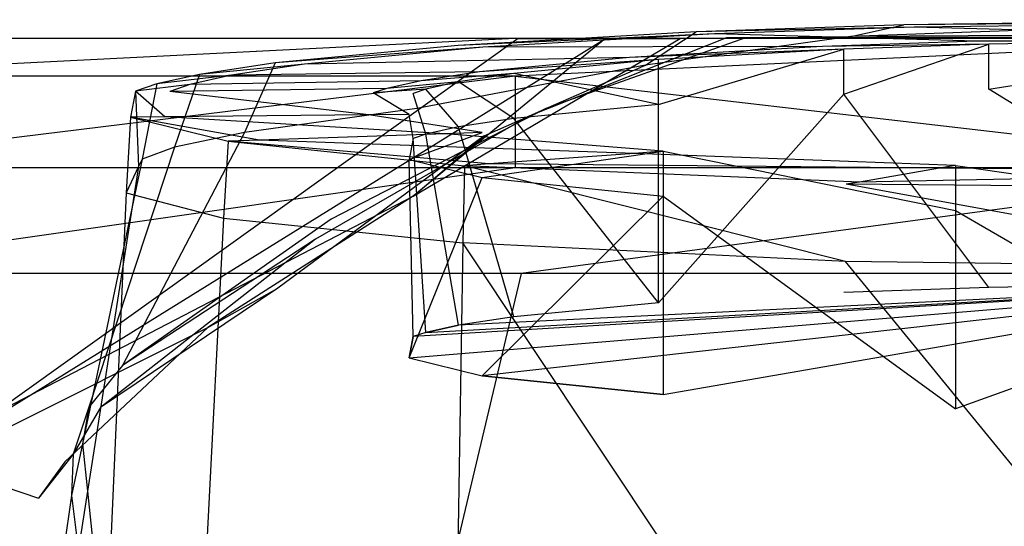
# Model space of a CAD drawing. Extents: x 0 to 0.355, y -0.455 to 0.
# Tile 19 of 29: x 0.136 to 0.168, y -0.016 to 0. Entities that reach past the tile are written whole.
import ezdxf

# ---------------------------------------------------------------- set-up
doc = ezdxf.new("R2010")
doc.units = 0
doc.layers.add('L0_WC_N_761810__0___REPLACEMTFO', color=7, linetype='CONTINUOUS')

msp = doc.modelspace()

# ---------------------------------------------------------------- linework, layer by layer
at = {"layer": 'L0_WC_N_761810__0___REPLACEMTFO', "color": 8}
for points, invisible_edges in [([(0.162998, -0.000537, 0.366344), (0.1775, 0, 0.367269), (0.164686, -0.000161, 0.365032), (0.162998, -0.000537, 0.366344)], 13), ([(0.1775, 0, 0.367269), (0.162998, -0.000537, 0.366344), (0.1775, -0.000457, 0.369345), (0.1775, 0, 0.367269)], 14), ([(0.1775, -0.00008, 0.366156), (0.164686, -0.000161, 0.365032), (0.1775, 0, 0.367269), (0.1775, -0.00008, 0.366156)], 14), ([(0.164686, -0.000161, 0.365032), (0.158071, -0.000387, 0.361897), (0.156449, -0.001446, 0.363095), (0.164686, -0.000161, 0.365032)], 14), ([(0.162998, -0.000537, 0.366344), (0.164686, -0.000161, 0.365032), (0.156449, -0.001446, 0.363095), (0.162998, -0.000537, 0.366344)], 14), ([(0.165021, -0.000237, 0.363978), (0.158071, -0.000387, 0.361897), (0.164686, -0.000161, 0.365032), (0.165021, -0.000237, 0.363978)], 14), ([(0.158071, -0.000387, 0.361897), (0.165021, -0.000237, 0.363978), (0.158652, -0.000455, 0.36096), (0.158071, -0.000387, 0.361897)], 13), ([(0.167004, -0.000688, 0.357731), (0.158652, -0.000455, 0.36096), (0.165021, -0.000237, 0.363978), (0.167004, -0.000688, 0.357731)], 14), ([(0.164686, -0.000161, 0.365032), (0.1775, -0.00008, 0.366156), (0.165021, -0.000237, 0.363978), (0.164686, -0.000161, 0.365032)], 13), ([(0.1775, -0.000556, 0.359563), (0.165021, -0.000237, 0.363978), (0.1775, -0.00008, 0.366156), (0.1775, -0.000556, 0.359563)], 14), ([(0.165021, -0.000237, 0.363978), (0.1775, -0.000556, 0.359563), (0.167004, -0.000688, 0.357731), (0.165021, -0.000237, 0.363978)], 13), ([(0.128478, -0.001803, 0.388626), (0.152295, -0.000595, 0.385533), (0.128475, -0.000595, 0.385524), (0.128478, -0.001803, 0.388626)], 13), ([(0.128475, -0.000595, 0.385524), (0.15236, -0.000595, 0.380157), (0.12855, -0.000595, 0.380148), (0.128475, -0.000595, 0.385524)], 13), ([(0.15236, -0.000595, 0.380157), (0.128475, -0.000595, 0.385524), (0.152295, -0.000595, 0.385533), (0.15236, -0.000595, 0.380157)], 14), ([(0.152295, -0.000595, 0.385533), (0.128478, -0.001803, 0.388626), (0.152293, -0.001802, 0.388636), (0.152295, -0.000595, 0.385533)], 14), ([(0.12855, -0.000595, 0.380148), (0.152387, -0.000595, 0.377186), (0.128604, -0.000595, 0.377176), (0.12855, -0.000595, 0.380148)], 13), ([(0.152387, -0.000595, 0.377186), (0.12855, -0.000595, 0.380148), (0.15236, -0.000595, 0.380157), (0.152387, -0.000595, 0.377186)], 14), ([(0.152387, -0.000595, 0.377186), (0.134332, -0.013507, 0.376735), (0.128604, -0.000595, 0.377176), (0.152387, -0.000595, 0.377186)], 14), ([(0.155174, -0.000595, 0.374109), (0.149046, -0.005627, 0.371267), (0.132427, -0.014241, 0.372489), (0.155174, -0.000595, 0.374109)], 14), ([(0.134332, -0.013507, 0.376735), (0.155174, -0.000595, 0.374109), (0.132427, -0.014241, 0.372489), (0.134332, -0.013507, 0.376735)], 14), ([(0.152387, -0.000595, 0.377186), (0.155174, -0.000595, 0.374109), (0.134332, -0.013507, 0.376735), (0.152387, -0.000595, 0.377186)], 14), ([(0.149046, -0.005627, 0.371267), (0.157557, -0.000595, 0.371096), (0.151305, -0.003696, 0.367443), (0.149046, -0.005627, 0.371267)], 14), ([(0.155174, -0.000595, 0.374109), (0.157557, -0.000595, 0.371096), (0.149046, -0.005627, 0.371267), (0.155174, -0.000595, 0.374109)], 14), ([(0.158071, -0.000387, 0.361897), (0.15048, -0.000819, 0.355914), (0.149164, -0.002834, 0.356187), (0.158071, -0.000387, 0.361897)], 14), ([(0.156449, -0.001446, 0.363095), (0.158071, -0.000387, 0.361897), (0.149164, -0.002834, 0.356187), (0.156449, -0.001446, 0.363095)], 14), ([(0.158652, -0.000455, 0.36096), (0.15048, -0.000819, 0.355914), (0.158071, -0.000387, 0.361897), (0.158652, -0.000455, 0.36096)], 14), ([(0.15048, -0.000819, 0.355914), (0.158652, -0.000455, 0.36096), (0.151269, -0.000874, 0.35514), (0.15048, -0.000819, 0.355914)], 13), ([(0.162094, -0.000855, 0.355405), (0.151269, -0.000874, 0.35514), (0.158652, -0.000455, 0.36096), (0.162094, -0.000855, 0.355405)], 14), ([(0.159038, -0.000579, 0.369802), (0.152706, -0.003083, 0.366259), (0.151305, -0.003696, 0.367443), (0.159038, -0.000579, 0.369802)], 14), ([(0.157557, -0.000595, 0.371096), (0.159038, -0.000579, 0.369802), (0.151305, -0.003696, 0.367443), (0.157557, -0.000595, 0.371096)], 14), ([(0.152293, -0.001802, 0.388636), (0.1775, -0.000595, 0.385535), (0.152295, -0.000595, 0.385533), (0.152293, -0.001802, 0.388636)], 13), ([(0.1775, -0.000595, 0.385535), (0.152293, -0.001802, 0.388636), (0.1775, -0.001803, 0.388638), (0.1775, -0.000595, 0.385535)], 14), ([(0.152295, -0.000595, 0.385533), (0.1775, -0.000595, 0.38016), (0.15236, -0.000595, 0.380157), (0.152295, -0.000595, 0.385533)], 13), ([(0.1775, -0.000595, 0.38016), (0.152295, -0.000595, 0.385533), (0.1775, -0.000595, 0.385535), (0.1775, -0.000595, 0.38016)], 14), ([(0.15236, -0.000595, 0.380157), (0.1775, -0.000595, 0.377188), (0.152387, -0.000595, 0.377186), (0.15236, -0.000595, 0.380157)], 13), ([(0.1775, -0.000595, 0.377188), (0.15236, -0.000595, 0.380157), (0.1775, -0.000595, 0.38016), (0.1775, -0.000595, 0.377188)], 14), ([(0.152387, -0.000595, 0.377186), (0.1775, -0.000595, 0.374815), (0.155174, -0.000595, 0.374109), (0.152387, -0.000595, 0.377186)], 13), ([(0.1775, -0.000595, 0.374815), (0.152387, -0.000595, 0.377186), (0.1775, -0.000595, 0.377188), (0.1775, -0.000595, 0.374815)], 14), ([(0.159644, -0.000573, 0.369273), (0.153278, -0.002833, 0.365775), (0.152706, -0.003083, 0.366259), (0.159644, -0.000573, 0.369273)], 14), ([(0.159038, -0.000579, 0.369802), (0.159644, -0.000573, 0.369273), (0.152706, -0.003083, 0.366259), (0.159038, -0.000579, 0.369802)], 14), ([(0.162998, -0.000537, 0.366344), (0.156449, -0.001446, 0.363095), (0.153278, -0.002833, 0.365775), (0.162998, -0.000537, 0.366344)], 14), ([(0.159644, -0.000573, 0.369273), (0.162998, -0.000537, 0.366344), (0.153278, -0.002833, 0.365775), (0.159644, -0.000573, 0.369273)], 14), ([(0.155174, -0.000595, 0.374109), (0.1775, -0.000595, 0.372443), (0.157557, -0.000595, 0.371096), (0.155174, -0.000595, 0.374109)], 13), ([(0.1775, -0.000595, 0.372443), (0.155174, -0.000595, 0.374109), (0.1775, -0.000595, 0.374815), (0.1775, -0.000595, 0.372443)], 14), ([(0.1775, -0.000557, 0.371599), (0.159038, -0.000579, 0.369802), (0.157557, -0.000595, 0.371096), (0.1775, -0.000557, 0.371599)], 14), ([(0.1775, -0.000595, 0.372443), (0.1775, -0.000557, 0.371599), (0.157557, -0.000595, 0.371096), (0.1775, -0.000595, 0.372443)], 14), ([(0.158652, -0.000455, 0.36096), (0.167004, -0.000688, 0.357731), (0.162094, -0.000855, 0.355405), (0.158652, -0.000455, 0.36096)], 13), ([(0.159038, -0.000579, 0.369802), (0.1775, -0.000542, 0.371254), (0.159644, -0.000573, 0.369273), (0.159038, -0.000579, 0.369802)], 13), ([(0.1775, -0.000542, 0.371254), (0.159038, -0.000579, 0.369802), (0.1775, -0.000557, 0.371599), (0.1775, -0.000542, 0.371254)], 14), ([(0.1775, -0.000457, 0.369345), (0.162998, -0.000537, 0.366344), (0.159644, -0.000573, 0.369273), (0.1775, -0.000457, 0.369345)], 14), ([(0.1775, -0.000542, 0.371254), (0.1775, -0.000457, 0.369345), (0.159644, -0.000573, 0.369273), (0.1775, -0.000542, 0.371254)], 14), ([(0.1775, -0.000649, 0.358267), (0.167004, -0.000688, 0.357731), (0.1775, -0.000556, 0.359563), (0.1775, -0.000649, 0.358267)], 14), ([(0.151269, -0.000874, 0.35514), (0.144643, -0.001376, 0.348186), (0.15048, -0.000819, 0.355914), (0.151269, -0.000874, 0.35514)], 14), ([(0.15048, -0.000819, 0.355914), (0.144643, -0.001376, 0.348186), (0.149164, -0.002834, 0.356187), (0.15048, -0.000819, 0.355914)], 14), ([(0.144643, -0.001376, 0.348186), (0.151269, -0.000874, 0.35514), (0.145584, -0.001417, 0.347614), (0.144643, -0.001376, 0.348186)], 13), ([(0.155944, -0.001205, 0.350557), (0.145584, -0.001417, 0.347614), (0.151269, -0.000874, 0.35514), (0.155944, -0.001205, 0.350557)], 14), ([(0.151269, -0.000874, 0.35514), (0.162094, -0.000855, 0.355405), (0.155944, -0.001205, 0.350557), (0.151269, -0.000874, 0.35514)], 13), ([(0.162771, -0.000934, 0.354312), (0.155944, -0.001205, 0.350557), (0.162094, -0.000855, 0.355405), (0.162771, -0.000934, 0.354312)], 14), ([(0.155944, -0.001205, 0.350557), (0.162771, -0.000934, 0.354312), (0.156864, -0.00127, 0.349656), (0.155944, -0.001205, 0.350557)], 13), ([(0.162771, -0.000934, 0.354312), (0.156864, -0.002705, 0.349759), (0.156864, -0.00127, 0.349656), (0.162771, -0.000934, 0.354312)], 13), ([(0.156864, -0.002705, 0.349759), (0.162771, -0.000934, 0.354312), (0.162771, -0.002369, 0.354415), (0.156864, -0.002705, 0.349759)], 14), ([(0.167395, -0.000776, 0.356503), (0.162094, -0.000855, 0.355405), (0.167004, -0.000688, 0.357731), (0.167395, -0.000776, 0.356503)], 14), ([(0.162094, -0.000855, 0.355405), (0.167395, -0.000776, 0.356503), (0.162771, -0.000934, 0.354312), (0.162094, -0.000855, 0.355405)], 13), ([(0.167395, -0.000776, 0.356503), (0.162771, -0.002369, 0.354415), (0.162771, -0.000934, 0.354312), (0.167395, -0.000776, 0.356503)], 13), ([(0.162771, -0.002369, 0.354415), (0.167395, -0.000776, 0.356503), (0.167395, -0.002211, 0.356606), (0.162771, -0.002369, 0.354415)], 14), ([(0.167004, -0.000688, 0.357731), (0.1775, -0.000649, 0.358267), (0.167395, -0.000776, 0.356503), (0.167004, -0.000688, 0.357731)], 13), ([(0.1775, -0.000649, 0.358267), (0.167395, -0.002211, 0.356606), (0.167395, -0.000776, 0.356503), (0.1775, -0.000649, 0.358267)], 13), ([(0.167395, -0.002211, 0.356606), (0.1775, -0.000649, 0.358267), (0.1775, -0.002084, 0.35837), (0.167395, -0.002211, 0.356606)], 14), ([(0.145584, -0.001417, 0.347614), (0.155944, -0.001205, 0.350557), (0.151161, -0.001662, 0.344225), (0.145584, -0.001417, 0.347614)], 13), ([(0.156864, -0.00127, 0.349656), (0.151161, -0.001662, 0.344225), (0.155944, -0.001205, 0.350557), (0.156864, -0.00127, 0.349656)], 14), ([(0.145584, -0.001417, 0.347614), (0.142232, -0.001741, 0.343124), (0.144643, -0.001376, 0.348186), (0.145584, -0.001417, 0.347614)], 14), ([(0.144643, -0.001376, 0.348186), (0.142232, -0.001741, 0.343124), (0.143671, -0.003597, 0.348409), (0.144643, -0.001376, 0.348186)], 14), ([(0.142232, -0.001741, 0.343124), (0.145584, -0.001417, 0.347614), (0.143252, -0.00177, 0.342719), (0.142232, -0.001741, 0.343124)], 13), ([(0.151161, -0.001662, 0.344225), (0.143252, -0.00177, 0.342719), (0.145584, -0.001417, 0.347614), (0.151161, -0.001662, 0.344225)], 14), ([(0.144643, -0.001376, 0.348186), (0.143671, -0.003597, 0.348409), (0.149164, -0.002834, 0.356187), (0.144643, -0.001376, 0.348186)], 14), ([(0.156449, -0.001446, 0.363095), (0.149164, -0.002834, 0.356187), (0.146429, -0.006358, 0.357111), (0.156449, -0.001446, 0.363095)], 14), ([(0.153278, -0.002833, 0.365775), (0.156449, -0.001446, 0.363095), (0.146429, -0.006358, 0.357111), (0.153278, -0.002833, 0.365775)], 14), ([(0.151161, -0.001662, 0.344225), (0.156864, -0.00127, 0.349656), (0.152258, -0.00171, 0.343558), (0.151161, -0.001662, 0.344225)], 13), ([(0.156864, -0.002705, 0.349759), (0.152258, -0.00171, 0.343558), (0.156864, -0.00127, 0.349656), (0.156864, -0.002705, 0.349759)], 14), ([(0.128531, -0.004718, 0.38991), (0.152293, -0.001802, 0.388636), (0.128478, -0.001803, 0.388626), (0.128531, -0.004718, 0.38991)], 13), ([(0.152293, -0.001802, 0.388636), (0.128531, -0.004718, 0.38991), (0.152293, -0.004718, 0.389919), (0.152293, -0.001802, 0.388636)], 14), ([(0.143252, -0.00177, 0.342719), (0.140867, -0.002046, 0.338889), (0.142232, -0.001741, 0.343124), (0.143252, -0.00177, 0.342719)], 14), ([(0.142232, -0.001741, 0.343124), (0.140867, -0.002046, 0.338889), (0.141432, -0.004061, 0.343102), (0.142232, -0.001741, 0.343124)], 14), ([(0.140867, -0.002046, 0.338889), (0.143252, -0.00177, 0.342719), (0.141927, -0.002067, 0.338606), (0.140867, -0.002046, 0.338889)], 13), ([(0.142232, -0.001741, 0.343124), (0.141432, -0.004061, 0.343102), (0.143671, -0.003597, 0.348409), (0.142232, -0.001741, 0.343124)], 14), ([(0.149299, -0.001943, 0.340316), (0.141927, -0.002067, 0.338606), (0.143252, -0.00177, 0.342719), (0.149299, -0.001943, 0.340316)], 14), ([(0.143252, -0.00177, 0.342719), (0.151161, -0.001662, 0.344225), (0.149299, -0.001943, 0.340316), (0.143252, -0.00177, 0.342719)], 13), ([(0.152258, -0.00171, 0.343558), (0.149299, -0.001943, 0.340316), (0.151161, -0.001662, 0.344225), (0.152258, -0.00171, 0.343558)], 14), ([(0.149299, -0.001943, 0.340316), (0.152258, -0.00171, 0.343558), (0.150488, -0.001978, 0.339843), (0.149299, -0.001943, 0.340316)], 13), ([(0.152258, -0.003144, 0.343662), (0.150488, -0.001978, 0.339843), (0.152258, -0.00171, 0.343558), (0.152258, -0.003144, 0.343662)], 14), ([(0.152258, -0.00171, 0.343558), (0.156864, -0.002705, 0.349759), (0.152258, -0.003144, 0.343662), (0.152258, -0.00171, 0.343558)], 13), ([(0.1775, -0.004718, 0.389921), (0.152293, -0.001802, 0.388636), (0.152293, -0.004718, 0.389919), (0.1775, -0.004718, 0.389921)], 13), ([(0.152293, -0.001802, 0.388636), (0.1775, -0.004718, 0.389921), (0.1775, -0.001803, 0.388638), (0.152293, -0.001802, 0.388636)], 14), ([(0.141927, -0.002067, 0.338606), (0.140194, -0.002274, 0.335733), (0.140867, -0.002046, 0.338889), (0.141927, -0.002067, 0.338606)], 14), ([(0.140867, -0.002046, 0.338889), (0.140194, -0.002274, 0.335733), (0.140399, -0.004444, 0.338976), (0.140867, -0.002046, 0.338889)], 14), ([(0.140194, -0.002274, 0.335733), (0.141927, -0.002067, 0.338606), (0.141288, -0.002283, 0.33561), (0.140194, -0.002274, 0.335733)], 13), ([(0.140867, -0.002046, 0.338889), (0.140399, -0.004444, 0.338976), (0.141432, -0.004061, 0.343102), (0.140867, -0.002046, 0.338889)], 14), ([(0.148207, -0.002188, 0.336928), (0.141288, -0.002283, 0.33561), (0.141927, -0.002067, 0.338606), (0.148207, -0.002188, 0.336928)], 14), ([(0.141288, -0.002283, 0.33561), (0.148207, -0.002188, 0.336928), (0.14777, -0.002335, 0.334879), (0.141288, -0.002283, 0.33561)], 13), ([(0.141927, -0.002067, 0.338606), (0.149299, -0.001943, 0.340316), (0.148207, -0.002188, 0.336928), (0.141927, -0.002067, 0.338606)], 13), ([(0.149443, -0.002212, 0.336598), (0.14777, -0.002335, 0.334879), (0.148207, -0.002188, 0.336928), (0.149443, -0.002212, 0.336598)], 14), ([(0.150488, -0.001978, 0.339843), (0.148207, -0.002188, 0.336928), (0.149299, -0.001943, 0.340316), (0.150488, -0.001978, 0.339843)], 14), ([(0.148207, -0.002188, 0.336928), (0.150488, -0.001978, 0.339843), (0.149443, -0.002212, 0.336598), (0.148207, -0.002188, 0.336928)], 13), ([(0.150488, -0.003412, 0.339946), (0.149443, -0.002212, 0.336598), (0.150488, -0.001978, 0.339843), (0.150488, -0.003412, 0.339946)], 14), ([(0.150488, -0.001978, 0.339843), (0.152258, -0.003144, 0.343662), (0.150488, -0.003412, 0.339946), (0.150488, -0.001978, 0.339843)], 13), ([(0.1775, -0.008401, 0.358826), (0.167395, -0.002211, 0.356606), (0.1775, -0.002084, 0.35837), (0.1775, -0.008401, 0.358826)], 14), ([(0.140194, -0.002274, 0.335733), (0.141127, -0.003097, 0.32432), (0.140029, -0.003108, 0.32417), (0.140194, -0.002274, 0.335733)], 13), ([(0.140194, -0.002274, 0.335733), (0.140029, -0.003108, 0.32417), (0.140289, -0.004679, 0.335775), (0.140194, -0.002274, 0.335733)], 14), ([(0.141127, -0.003097, 0.32432), (0.140194, -0.002274, 0.335733), (0.141288, -0.002283, 0.33561), (0.141127, -0.003097, 0.32432)], 14), ([(0.140194, -0.002274, 0.335733), (0.140289, -0.004679, 0.335775), (0.140399, -0.004444, 0.338976), (0.140194, -0.002274, 0.335733)], 14), ([(0.141288, -0.002283, 0.33561), (0.147633, -0.003033, 0.325208), (0.141127, -0.003097, 0.32432), (0.141288, -0.002283, 0.33561)], 13), ([(0.147633, -0.003033, 0.325208), (0.141288, -0.002283, 0.33561), (0.14777, -0.002335, 0.334879), (0.147633, -0.003033, 0.325208)], 14), ([(0.14777, -0.002335, 0.334879), (0.148912, -0.00302, 0.325383), (0.147633, -0.003033, 0.325208), (0.14777, -0.002335, 0.334879)], 13), ([(0.14777, -0.002335, 0.334879), (0.149443, -0.002212, 0.336598), (0.149046, -0.002346, 0.334735), (0.14777, -0.002335, 0.334879)], 13), ([(0.148912, -0.00302, 0.325383), (0.14777, -0.002335, 0.334879), (0.149046, -0.002346, 0.334735), (0.148912, -0.00302, 0.325383)], 14), ([(0.149046, -0.00378, 0.334839), (0.148912, -0.00302, 0.325383), (0.149046, -0.002346, 0.334735), (0.149046, -0.00378, 0.334839)], 14), ([(0.149443, -0.003646, 0.336701), (0.149046, -0.002346, 0.334735), (0.149443, -0.002212, 0.336598), (0.149443, -0.003646, 0.336701)], 14), ([(0.149046, -0.002346, 0.334735), (0.149443, -0.003646, 0.336701), (0.149046, -0.00378, 0.334839), (0.149046, -0.002346, 0.334735)], 13), ([(0.149443, -0.002212, 0.336598), (0.150488, -0.003412, 0.339946), (0.149443, -0.003646, 0.336701), (0.149443, -0.002212, 0.336598)], 13), ([(0.162771, -0.002369, 0.354415), (0.156864, -0.009022, 0.350215), (0.156864, -0.002705, 0.349759), (0.162771, -0.002369, 0.354415)], 13), ([(0.156864, -0.009022, 0.350215), (0.162771, -0.002369, 0.354415), (0.162771, -0.008687, 0.354871), (0.156864, -0.009022, 0.350215)], 14), ([(0.167395, -0.008529, 0.357062), (0.162771, -0.002369, 0.354415), (0.167395, -0.002211, 0.356606), (0.167395, -0.008529, 0.357062)], 14), ([(0.162771, -0.002369, 0.354415), (0.167395, -0.008529, 0.357062), (0.162771, -0.008687, 0.354871), (0.162771, -0.002369, 0.354415)], 13), ([(0.167395, -0.002211, 0.356606), (0.1775, -0.008401, 0.358826), (0.167395, -0.008529, 0.357062), (0.167395, -0.002211, 0.356606)], 13), ([(0.156864, -0.009022, 0.350215), (0.152258, -0.003144, 0.343662), (0.156864, -0.002705, 0.349759), (0.156864, -0.009022, 0.350215)], 14), ([(0.140029, -0.003108, 0.32417), (0.139897, -0.005515, 0.324425), (0.140289, -0.004679, 0.335775), (0.140029, -0.003108, 0.32417)], 14), ([(0.140029, -0.003108, 0.32417), (0.143144, -0.003872, 0.313562), (0.139897, -0.005515, 0.324425), (0.140029, -0.003108, 0.32417)], 14), ([(0.144145, -0.003838, 0.314042), (0.140029, -0.003108, 0.32417), (0.141127, -0.003097, 0.32432), (0.144145, -0.003838, 0.314042)], 14), ([(0.140029, -0.003108, 0.32417), (0.144145, -0.003838, 0.314042), (0.143144, -0.003872, 0.313562), (0.140029, -0.003108, 0.32417)], 13), ([(0.150077, -0.003633, 0.316884), (0.141127, -0.003097, 0.32432), (0.147633, -0.003033, 0.325208), (0.150077, -0.003633, 0.316884)], 14), ([(0.141127, -0.003097, 0.32432), (0.150077, -0.003633, 0.316884), (0.144145, -0.003838, 0.314042), (0.141127, -0.003097, 0.32432)], 13), ([(0.149164, -0.002834, 0.356187), (0.143671, -0.003597, 0.348409), (0.146429, -0.006358, 0.357111), (0.149164, -0.002834, 0.356187)], 14), ([(0.152706, -0.003083, 0.366259), (0.145935, -0.006995, 0.357277), (0.144727, -0.008551, 0.357685), (0.152706, -0.003083, 0.366259)], 14), ([(0.151305, -0.003696, 0.367443), (0.152706, -0.003083, 0.366259), (0.144727, -0.008551, 0.357685), (0.151305, -0.003696, 0.367443)], 14), ([(0.153278, -0.002833, 0.365775), (0.146429, -0.006358, 0.357111), (0.145935, -0.006995, 0.357277), (0.153278, -0.002833, 0.365775)], 14), ([(0.152706, -0.003083, 0.366259), (0.153278, -0.002833, 0.365775), (0.145935, -0.006995, 0.357277), (0.152706, -0.003083, 0.366259)], 14), ([(0.151244, -0.003593, 0.317443), (0.147633, -0.003033, 0.325208), (0.148912, -0.00302, 0.325383), (0.151244, -0.003593, 0.317443)], 14), ([(0.147633, -0.003033, 0.325208), (0.151244, -0.003593, 0.317443), (0.150077, -0.003633, 0.316884), (0.147633, -0.003033, 0.325208)], 13), ([(0.148912, -0.00302, 0.325383), (0.149046, -0.00378, 0.334839), (0.148912, -0.004455, 0.325486), (0.148912, -0.00302, 0.325383)], 13), ([(0.148912, -0.004455, 0.325486), (0.151244, -0.003593, 0.317443), (0.148912, -0.00302, 0.325383), (0.148912, -0.004455, 0.325486)], 14), ([(0.150488, -0.00973, 0.340402), (0.149443, -0.003646, 0.336701), (0.150488, -0.003412, 0.339946), (0.150488, -0.00973, 0.340402)], 14), ([(0.152258, -0.009462, 0.344117), (0.150488, -0.003412, 0.339946), (0.152258, -0.003144, 0.343662), (0.152258, -0.009462, 0.344117)], 14), ([(0.150488, -0.003412, 0.339946), (0.152258, -0.009462, 0.344117), (0.150488, -0.00973, 0.340402), (0.150488, -0.003412, 0.339946)], 13), ([(0.152258, -0.003144, 0.343662), (0.156864, -0.009022, 0.350215), (0.152258, -0.009462, 0.344117), (0.152258, -0.003144, 0.343662)], 13), ([(0.143671, -0.003597, 0.348409), (0.139774, -0.011013, 0.345305), (0.146429, -0.006358, 0.357111), (0.143671, -0.003597, 0.348409)], 14), ([(0.143671, -0.003597, 0.348409), (0.141432, -0.004061, 0.343102), (0.139774, -0.011013, 0.345305), (0.143671, -0.003597, 0.348409)], 14), ([(0.151305, -0.003696, 0.367443), (0.144727, -0.008551, 0.357685), (0.142496, -0.009808, 0.358173), (0.151305, -0.003696, 0.367443)], 14), ([(0.149046, -0.005627, 0.371267), (0.151305, -0.003696, 0.367443), (0.142496, -0.009808, 0.358173), (0.149046, -0.005627, 0.371267)], 14), ([(0.156102, -0.004258, 0.308218), (0.144145, -0.003838, 0.314042), (0.150077, -0.003633, 0.316884), (0.156102, -0.004258, 0.308218)], 14), ([(0.151244, -0.003593, 0.317443), (0.148912, -0.004455, 0.325486), (0.151244, -0.005027, 0.317546), (0.151244, -0.003593, 0.317443)], 13), ([(0.149443, -0.009964, 0.337157), (0.149046, -0.00378, 0.334839), (0.149443, -0.003646, 0.336701), (0.149443, -0.009964, 0.337157)], 14), ([(0.149443, -0.003646, 0.336701), (0.150488, -0.00973, 0.340402), (0.149443, -0.009964, 0.337157), (0.149443, -0.003646, 0.336701)], 13), ([(0.157013, -0.004191, 0.309144), (0.150077, -0.003633, 0.316884), (0.151244, -0.003593, 0.317443), (0.157013, -0.004191, 0.309144)], 14), ([(0.150077, -0.003633, 0.316884), (0.157013, -0.004191, 0.309144), (0.156102, -0.004258, 0.308218), (0.150077, -0.003633, 0.316884)], 13), ([(0.151244, -0.005027, 0.317546), (0.157013, -0.004191, 0.309144), (0.151244, -0.003593, 0.317443), (0.151244, -0.005027, 0.317546)], 14), ([(0.141432, -0.004061, 0.343102), (0.1387, -0.012346, 0.342063), (0.139774, -0.011013, 0.345305), (0.141432, -0.004061, 0.343102)], 14), ([(0.141432, -0.004061, 0.343102), (0.140399, -0.004444, 0.338976), (0.1387, -0.012346, 0.342063), (0.141432, -0.004061, 0.343102)], 14), ([(0.143144, -0.003872, 0.313562), (0.143, -0.006322, 0.313441), (0.139897, -0.005515, 0.324425), (0.143144, -0.003872, 0.313562)], 14), ([(0.143144, -0.003872, 0.313562), (0.150684, -0.004655, 0.302716), (0.143, -0.006322, 0.313441), (0.143144, -0.003872, 0.313562)], 14), ([(0.151466, -0.004597, 0.303511), (0.143144, -0.003872, 0.313562), (0.144145, -0.003838, 0.314042), (0.151466, -0.004597, 0.303511)], 14), ([(0.143144, -0.003872, 0.313562), (0.151466, -0.004597, 0.303511), (0.150684, -0.004655, 0.302716), (0.143144, -0.003872, 0.313562)], 13), ([(0.144145, -0.003838, 0.314042), (0.156102, -0.004258, 0.308218), (0.151466, -0.004597, 0.303511), (0.144145, -0.003838, 0.314042)], 13), ([(0.149046, -0.010098, 0.335294), (0.148912, -0.004455, 0.325486), (0.149046, -0.00378, 0.334839), (0.149046, -0.010098, 0.335294)], 14), ([(0.149046, -0.00378, 0.334839), (0.149443, -0.009964, 0.337157), (0.149046, -0.010098, 0.335294), (0.149046, -0.00378, 0.334839)], 13), ([(0.157013, -0.004191, 0.309144), (0.151244, -0.005027, 0.317546), (0.157013, -0.005626, 0.309247), (0.157013, -0.004191, 0.309144)], 13), ([(0.165831, -0.00473, 0.301663), (0.151466, -0.004597, 0.303511), (0.156102, -0.004258, 0.308218), (0.165831, -0.00473, 0.301663)], 14), ([(0.166333, -0.004644, 0.302865), (0.156102, -0.004258, 0.308218), (0.157013, -0.004191, 0.309144), (0.166333, -0.004644, 0.302865)], 14), ([(0.156102, -0.004258, 0.308218), (0.166333, -0.004644, 0.302865), (0.165831, -0.00473, 0.301663), (0.156102, -0.004258, 0.308218)], 13), ([(0.166333, -0.006078, 0.302968), (0.157013, -0.004191, 0.309144), (0.157013, -0.005626, 0.309247), (0.166333, -0.006078, 0.302968)], 13), ([(0.157013, -0.004191, 0.309144), (0.166333, -0.006078, 0.302968), (0.166333, -0.004644, 0.302865), (0.157013, -0.004191, 0.309144)], 14), ([(0.140399, -0.004444, 0.338976), (0.140289, -0.004679, 0.335775), (0.138496, -0.013518, 0.340171), (0.140399, -0.004444, 0.338976)], 14), ([(0.140399, -0.004444, 0.338976), (0.138496, -0.013518, 0.340171), (0.1387, -0.012346, 0.342063), (0.140399, -0.004444, 0.338976)], 14), ([(0.140289, -0.004679, 0.335775), (0.138658, -0.015021, 0.33743), (0.138496, -0.013518, 0.340171), (0.140289, -0.004679, 0.335775)], 14), ([(0.140289, -0.004679, 0.335775), (0.139897, -0.005515, 0.324425), (0.138658, -0.015021, 0.33743), (0.140289, -0.004679, 0.335775)], 14), ([(0.150684, -0.004655, 0.302716), (0.150623, -0.007108, 0.302435), (0.143, -0.006322, 0.313441), (0.150684, -0.004655, 0.302716)], 14), ([(0.148912, -0.010772, 0.325942), (0.151244, -0.005027, 0.317546), (0.148912, -0.004455, 0.325486), (0.148912, -0.010772, 0.325942)], 14), ([(0.148912, -0.004455, 0.325486), (0.149046, -0.010098, 0.335294), (0.148912, -0.010772, 0.325942), (0.148912, -0.004455, 0.325486)], 13), ([(0.150684, -0.004655, 0.302716), (0.162826, -0.007699, 0.294213), (0.150623, -0.007108, 0.302435), (0.150684, -0.004655, 0.302716)], 13), ([(0.163279, -0.005171, 0.295552), (0.150684, -0.004655, 0.302716), (0.151466, -0.004597, 0.303511), (0.163279, -0.005171, 0.295552)], 14), ([(0.150684, -0.004655, 0.302716), (0.163279, -0.005171, 0.295552), (0.162849, -0.005245, 0.294521), (0.150684, -0.004655, 0.302716)], 13), ([(0.162826, -0.007699, 0.294213), (0.150684, -0.004655, 0.302716), (0.162849, -0.005245, 0.294521), (0.162826, -0.007699, 0.294213)], 14), ([(0.151466, -0.004597, 0.303511), (0.165831, -0.00473, 0.301663), (0.163279, -0.005171, 0.295552), (0.151466, -0.004597, 0.303511)], 13), ([(0.1775, -0.004806, 0.300614), (0.165831, -0.00473, 0.301663), (0.166333, -0.004644, 0.302865), (0.1775, -0.004806, 0.300614)], 14), ([(0.1775, -0.006241, 0.300718), (0.166333, -0.004644, 0.302865), (0.166333, -0.006078, 0.302968), (0.1775, -0.006241, 0.300718)], 13), ([(0.166333, -0.004644, 0.302865), (0.1775, -0.006241, 0.300718), (0.1775, -0.004806, 0.300614), (0.166333, -0.004644, 0.302865)], 14), ([(0.128744, -0.008083, 0.38991), (0.152293, -0.004718, 0.389919), (0.128531, -0.004718, 0.38991), (0.128744, -0.008083, 0.38991)], 13), ([(0.152293, -0.004718, 0.389919), (0.128744, -0.008083, 0.38991), (0.152487, -0.008084, 0.389919), (0.152293, -0.004718, 0.389919)], 14), ([(0.152487, -0.008084, 0.389919), (0.1775, -0.004718, 0.389921), (0.152293, -0.004718, 0.389919), (0.152487, -0.008084, 0.389919)], 13), ([(0.1775, -0.004718, 0.389921), (0.152487, -0.008084, 0.389919), (0.1775, -0.008089, 0.389921), (0.1775, -0.004718, 0.389921)], 14), ([(0.1775, -0.0049, 0.299311), (0.163279, -0.005171, 0.295552), (0.165831, -0.00473, 0.301663), (0.1775, -0.0049, 0.299311)], 14), ([(0.163279, -0.005171, 0.295552), (0.1775, -0.0049, 0.299311), (0.1775, -0.005378, 0.292686), (0.163279, -0.005171, 0.295552)], 13), ([(0.165831, -0.00473, 0.301663), (0.1775, -0.004806, 0.300614), (0.1775, -0.0049, 0.299311), (0.165831, -0.00473, 0.301663)], 13), ([(0.151244, -0.005027, 0.317546), (0.148912, -0.010772, 0.325942), (0.151244, -0.011345, 0.318002), (0.151244, -0.005027, 0.317546)], 13), ([(0.151244, -0.011345, 0.318002), (0.157013, -0.005626, 0.309247), (0.151244, -0.005027, 0.317546), (0.151244, -0.011345, 0.318002)], 14), ([(0.162849, -0.005245, 0.294521), (0.1775, -0.007912, 0.291256), (0.162826, -0.007699, 0.294213), (0.162849, -0.005245, 0.294521)], 13), ([(0.1775, -0.005378, 0.292686), (0.162849, -0.005245, 0.294521), (0.163279, -0.005171, 0.295552), (0.1775, -0.005378, 0.292686)], 14), ([(0.162849, -0.005245, 0.294521), (0.1775, -0.005378, 0.292686), (0.1775, -0.005458, 0.291568), (0.162849, -0.005245, 0.294521)], 13), ([(0.1775, -0.007912, 0.291256), (0.162849, -0.005245, 0.294521), (0.1775, -0.005458, 0.291568), (0.1775, -0.007912, 0.291256)], 14), ([(0.149046, -0.005627, 0.371267), (0.142496, -0.009808, 0.358173), (0.126983, -0.017559, 0.360173), (0.149046, -0.005627, 0.371267)], 14), ([(0.132427, -0.014241, 0.372489), (0.149046, -0.005627, 0.371267), (0.126983, -0.017559, 0.360173), (0.132427, -0.014241, 0.372489)], 14), ([(0.139897, -0.005515, 0.324425), (0.139232, -0.020352, 0.327712), (0.138658, -0.015021, 0.33743), (0.139897, -0.005515, 0.324425)], 14), ([(0.139897, -0.005515, 0.324425), (0.143, -0.006322, 0.313441), (0.139232, -0.020352, 0.327712), (0.139897, -0.005515, 0.324425)], 14), ([(0.157013, -0.005626, 0.309247), (0.151244, -0.011345, 0.318002), (0.157013, -0.011943, 0.309703), (0.157013, -0.005626, 0.309247)], 13), ([(0.166333, -0.012396, 0.303424), (0.157013, -0.005626, 0.309247), (0.157013, -0.011943, 0.309703), (0.166333, -0.012396, 0.303424)], 13), ([(0.157013, -0.005626, 0.309247), (0.166333, -0.012396, 0.303424), (0.166333, -0.006078, 0.302968), (0.157013, -0.005626, 0.309247)], 14), ([(0.1775, -0.012558, 0.301173), (0.166333, -0.006078, 0.302968), (0.166333, -0.012396, 0.303424), (0.1775, -0.012558, 0.301173)], 13), ([(0.166333, -0.006078, 0.302968), (0.1775, -0.012558, 0.301173), (0.1775, -0.006241, 0.300718), (0.166333, -0.006078, 0.302968)], 14), ([(0.143, -0.006322, 0.313441), (0.142162, -0.022496, 0.31412), (0.139232, -0.020352, 0.327712), (0.143, -0.006322, 0.313441)], 14), ([(0.146429, -0.006358, 0.357111), (0.139774, -0.011013, 0.345305), (0.145935, -0.006995, 0.357277), (0.146429, -0.006358, 0.357111)], 14), ([(0.143, -0.006322, 0.313441), (0.150623, -0.007108, 0.302435), (0.142162, -0.022496, 0.31412), (0.143, -0.006322, 0.313441)], 14), ([(0.145935, -0.006995, 0.357277), (0.139774, -0.011013, 0.345305), (0.139071, -0.012353, 0.344744), (0.145935, -0.006995, 0.357277)], 14), ([(0.145935, -0.006995, 0.357277), (0.139071, -0.012353, 0.344744), (0.144727, -0.008551, 0.357685), (0.145935, -0.006995, 0.357277)], 14), ([(0.150623, -0.007108, 0.302435), (0.150329, -0.025118, 0.301899), (0.142162, -0.022496, 0.31412), (0.150623, -0.007108, 0.302435)], 14), ([(0.150623, -0.007108, 0.302435), (0.162757, -0.025317, 0.293519), (0.150329, -0.025118, 0.301899), (0.150623, -0.007108, 0.302435)], 13), ([(0.162757, -0.025317, 0.293519), (0.150623, -0.007108, 0.302435), (0.162826, -0.007699, 0.294213), (0.162757, -0.025317, 0.293519)], 14), ([(0.162826, -0.007699, 0.294213), (0.1775, -0.025632, 0.290556), (0.162757, -0.025317, 0.293519), (0.162826, -0.007699, 0.294213)], 13), ([(0.1775, -0.025632, 0.290556), (0.162826, -0.007699, 0.294213), (0.1775, -0.007912, 0.291256), (0.1775, -0.025632, 0.290556)], 14), ([(0.133757, -0.086861, 0.38993), (0.152487, -0.008084, 0.389919), (0.128744, -0.008083, 0.38991), (0.133757, -0.086861, 0.38993)], 13), ([(0.152487, -0.008084, 0.389919), (0.133757, -0.086861, 0.38993), (0.156601, -0.082655, 0.389931), (0.152487, -0.008084, 0.389919)], 14), ([(0.156601, -0.082655, 0.389931), (0.1775, -0.008089, 0.389921), (0.152487, -0.008084, 0.389919), (0.156601, -0.082655, 0.389931)], 13), ([(0.1775, -0.008089, 0.389921), (0.156601, -0.082655, 0.389931), (0.1775, -0.081453, 0.38993), (0.1775, -0.008089, 0.389921)], 14), ([(0.1775, -0.008401, 0.358826), (0.151244, -0.011345, 0.318002), (0.148912, -0.010772, 0.325942), (0.1775, -0.008401, 0.358826)], 10), ([(0.1775, -0.008401, 0.358826), (0.148912, -0.010772, 0.325942), (0.149046, -0.010098, 0.335294), (0.1775, -0.008401, 0.358826)], 13), ([(0.1775, -0.008401, 0.358826), (0.149046, -0.010098, 0.335294), (0.149443, -0.009964, 0.337157), (0.1775, -0.008401, 0.358826)], 10), ([(0.1775, -0.008401, 0.358826), (0.149443, -0.009964, 0.337157), (0.150488, -0.00973, 0.340402), (0.1775, -0.008401, 0.358826)], 13), ([(0.1775, -0.008401, 0.358826), (0.150488, -0.00973, 0.340402), (0.152258, -0.009462, 0.344117), (0.1775, -0.008401, 0.358826)], 14), ([(0.1775, -0.008401, 0.358826), (0.157013, -0.011943, 0.309703), (0.151244, -0.011345, 0.318002), (0.1775, -0.008401, 0.358826)], 13), ([(0.1775, -0.008401, 0.358826), (0.152258, -0.009462, 0.344117), (0.156864, -0.009022, 0.350215), (0.1775, -0.008401, 0.358826)], 15), ([(0.1775, -0.008401, 0.358826), (0.156864, -0.009022, 0.350215), (0.162771, -0.008687, 0.354871), (0.1775, -0.008401, 0.358826)], 15), ([(0.1775, -0.008401, 0.358826), (0.166333, -0.012396, 0.303424), (0.157013, -0.011943, 0.309703), (0.1775, -0.008401, 0.358826)], 10), ([(0.1775, -0.008401, 0.358826), (0.162771, -0.008687, 0.354871), (0.167395, -0.008529, 0.357062), (0.1775, -0.008401, 0.358826)], 15), ([(0.166333, -0.012396, 0.303424), (0.1775, -0.008401, 0.358826), (0.1775, -0.012558, 0.301173), (0.166333, -0.012396, 0.303424)], 13), ([(0.142496, -0.009808, 0.358173), (0.144727, -0.008551, 0.357685), (0.13794, -0.014084, 0.345373), (0.142496, -0.009808, 0.358173)], 14), ([(0.144727, -0.008551, 0.357685), (0.139071, -0.012353, 0.344744), (0.13794, -0.014084, 0.345373), (0.144727, -0.008551, 0.357685)], 14), ([(0.126983, -0.017559, 0.360173), (0.142496, -0.009808, 0.358173), (0.136003, -0.014877, 0.345349), (0.126983, -0.017559, 0.360173)], 14), ([(0.142496, -0.009808, 0.358173), (0.13794, -0.014084, 0.345373), (0.136003, -0.014877, 0.345349), (0.142496, -0.009808, 0.358173)], 14), ([(0.139774, -0.011013, 0.345305), (0.1387, -0.012346, 0.342063), (0.139071, -0.012353, 0.344744), (0.139774, -0.011013, 0.345305)], 14), ([(0.139071, -0.012353, 0.344744), (0.138207, -0.013842, 0.341875), (0.13794, -0.014084, 0.345373), (0.139071, -0.012353, 0.344744)], 14), ([(0.1387, -0.012346, 0.342063), (0.138496, -0.013518, 0.340171), (0.138207, -0.013842, 0.341875), (0.1387, -0.012346, 0.342063)], 14), ([(0.1387, -0.012346, 0.342063), (0.138207, -0.013842, 0.341875), (0.139071, -0.012353, 0.344744), (0.1387, -0.012346, 0.342063)], 14), ([(0.138496, -0.013518, 0.340171), (0.138658, -0.015021, 0.33743), (0.138153, -0.015156, 0.340387), (0.138496, -0.013518, 0.340171)], 14), ([(0.138496, -0.013518, 0.340171), (0.138153, -0.015156, 0.340387), (0.138207, -0.013842, 0.341875), (0.138496, -0.013518, 0.340171)], 14), ([(0.13794, -0.014084, 0.345373), (0.137094, -0.015239, 0.342586), (0.136003, -0.014877, 0.345349), (0.13794, -0.014084, 0.345373)], 14), ([(0.138207, -0.013842, 0.341875), (0.138153, -0.015156, 0.340387), (0.137094, -0.015239, 0.342586), (0.138207, -0.013842, 0.341875)], 14), ([(0.138207, -0.013842, 0.341875), (0.137094, -0.015239, 0.342586), (0.13794, -0.014084, 0.345373), (0.138207, -0.013842, 0.341875)], 14), ([(0.136003, -0.014877, 0.345349), (0.137094, -0.015239, 0.342586), (0.135119, -0.015967, 0.342586), (0.136003, -0.014877, 0.345349)], 14), ([(0.138658, -0.015021, 0.33743), (0.138364, -0.016889, 0.337729), (0.138153, -0.015156, 0.340387), (0.138658, -0.015021, 0.33743)], 14), ([(0.138658, -0.015021, 0.33743), (0.139232, -0.020352, 0.327712), (0.138364, -0.016889, 0.337729), (0.138658, -0.015021, 0.33743)], 14), ([(0.137161, -0.022107, 0.341618), (0.135119, -0.015967, 0.342586), (0.137094, -0.015239, 0.342586), (0.137161, -0.022107, 0.341618)], 14), ([(0.138153, -0.015156, 0.340387), (0.137161, -0.022107, 0.341618), (0.137094, -0.015239, 0.342586), (0.138153, -0.015156, 0.340387)], 14), ([(0.138153, -0.015156, 0.340387), (0.138364, -0.016889, 0.337729), (0.137161, -0.022107, 0.341618), (0.138153, -0.015156, 0.340387)], 14), ([(0.137161, -0.022107, 0.341618), (0.133766, -0.023534, 0.341836), (0.135119, -0.015967, 0.342586), (0.137161, -0.022107, 0.341618)], 14)]:
    msp.add_3dface(points, dxfattribs=dict(at, invisible_edges=invisible_edges))

doc.saveas('drawing.dxf')
